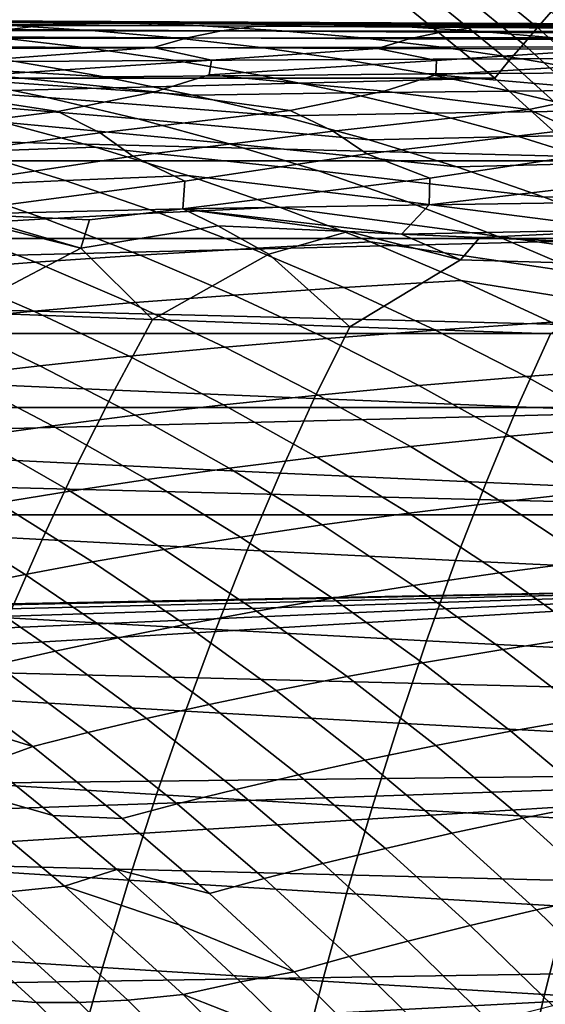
# Model space of a CAD drawing. Header units: metres. Extents: x -23 to 242, y -40 to 23.
# Tile 114 of 256: x 12.12 to 14.57, y 12.37 to 16.96. Entities that reach past the tile are written whole.
import ezdxf

# ---------------------------------------------------------------- set-up
doc = ezdxf.new("R2010")
doc.units = ezdxf.units.M
doc.layers.add('solid_10171013', color=7, linetype='CONTINUOUS')

msp = doc.modelspace()

# ---------------------------------------------------------------- linework, layer by layer
at = {"layer": 'solid_10171013'}
for points in [[(13.655604, 17.641586, 149.950989), (14.53161, 16.927299, 149.950989), (14.595319, 17.001511, 149.913422), (13.715473, 17.718931, 149.913422)], [(14.108851, 17.69194, 0.016885), (14.973184, 16.966679, 0.016885), (14.930686, 16.918524, 0.004193), (14.068807, 17.641726, 0.004193)], [(13.593658, 17.56156, 149.978119), (14.46569, 16.850512, 149.978119), (14.53161, 16.927299, 149.950989), (13.655604, 17.641586, 149.950989)], [(14.068807, 17.641726, 0.004193), (14.930686, 16.918524, 0.004193), (14.658078, 17.07015)], [(13.530314, 17.479725, 149.994522), (14.398282, 16.77199, 149.994522), (14.46569, 16.850512, 149.978119), (13.593658, 17.56156, 149.978119)], [(13.530314, 17.479725, 149.994522), (13.468713, 17.395201, 150), (14.332414, 16.690754, 150), (14.398282, 16.77199, 149.994522)], [(13.468713, 17.395201, 150), (-13.468695, 17.395216, 150), (-14.332395, 16.690769, 150)], [(14.332414, 16.690754, 150), (13.468713, 17.395201, 150), (-14.332395, 16.690769, 150)], [(-15.504307, 16.30541), (-14.658173, 17.070068), (15.504216, 16.305496)], [(-14.658173, 17.070068), (14.658078, 17.07015), (15.504216, 16.305496)], [(10.918133, 16.963676, 252.883591), (11.850245, 16.958069, 254.008835), (12.221836, 16.956923, 253.472321), (11.304754, 16.961473, 252.36319)], [(11.304754, 16.961473, 252.36319), (12.221836, 16.956923, 253.472321), (12.593819, 16.949743, 252.935623), (11.691713, 16.953205, 251.842651)], [(14.53161, 16.927299, 149.950989), (15.370312, 16.169559, 149.950989), (15.437698, 16.24045, 149.913422), (14.595319, 17.001511, 149.913422)], [(12.241495, 16.939785, 255.75174), (11.298785, 16.946184, 254.708313), (11.113028, 16.924442, 254.872894), (12.067882, 16.918419, 255.916443)], [(11.235462, 16.939472, 250.21846), (12.079013, 16.937506, 251.322021), (12.466652, 16.913025, 250.801361), (11.637201, 16.91361, 249.714462)], [(12.241495, 16.939785, 255.75174), (12.390984, 16.948317, 255.568192), (11.479192, 16.954504, 254.545273), (11.298785, 16.946184, 254.708313)], [(11.850245, 16.958069, 254.008835), (11.479192, 16.954504, 254.545273), (12.390984, 16.948317, 255.568192)], [(11.637201, 16.91361, 249.714462), (12.466652, 16.913025, 250.801361), (12.854527, 16.878765, 250.280823), (12.03912, 16.877823, 249.210587)], [(11.691713, 16.953205, 251.842651), (12.593819, 16.949743, 252.935623), (12.966186, 16.935204, 252.398788), (12.079013, 16.937506, 251.322021)], [(12.390984, 16.948317, 255.568192), (12.470129, 16.947792, 255.653763), (12.82558, 16.952427, 255.101944), (11.850245, 16.958069, 254.008835)], [(11.850245, 16.958069, 254.008835), (12.82558, 16.952427, 255.101944), (13.181581, 16.952299, 254.549942), (12.221836, 16.956923, 253.472321)], [(13.057585, 16.912481, 256.926605), (12.067882, 16.918419, 255.916443), (11.896215, 16.884319, 256.081512), (12.897458, 16.879187, 257.09137)], [(13.219558, 16.933485, 256.762115), (12.241495, 16.939785, 255.75174), (12.067882, 16.918419, 255.916443), (13.057585, 16.912481, 256.926605)], [(12.079013, 16.937506, 251.322021), (12.966186, 16.935204, 252.398788), (13.338928, 16.911999, 251.861923), (12.466652, 16.913025, 250.801361)], [(12.221836, 16.956923, 253.472321), (13.181581, 16.952299, 254.549942), (13.538009, 16.946136, 253.997681), (12.593819, 16.949743, 252.935623)], [(12.241495, 16.939785, 255.75174), (12.470129, 16.947792, 255.653763), (12.390984, 16.948317, 255.568192)], [(12.241495, 16.939785, 255.75174), (13.219558, 16.933485, 256.762115), (13.436063, 16.941595, 256.659332), (12.470129, 16.947792, 255.653763)], [(12.470129, 16.947792, 255.653763), (13.501906, 16.941185, 256.725372), (13.841449, 16.946875, 256.158997), (12.82558, 16.952427, 255.101944)], [(12.470129, 16.947792, 255.653763), (13.436063, 16.941595, 256.659332), (13.501906, 16.941185, 256.725372)], [(12.593819, 16.949743, 252.935623), (13.538009, 16.946136, 253.997681), (13.894846, 16.932665, 253.445267), (12.966186, 16.935204, 252.398788)], [(12.82558, 16.952427, 255.101944), (13.841449, 16.946875, 256.158997), (14.181481, 16.947714, 255.592224), (13.181581, 16.952299, 254.549942)], [(12.966186, 16.935204, 252.398788), (13.894846, 16.932665, 253.445267), (14.252073, 16.910629, 252.892807), (13.338928, 16.911999, 251.861923)], [(14.23191, 16.927389, 257.738098), (13.219558, 16.933485, 256.762115), (13.057585, 16.912481, 256.926605), (14.081105, 16.906742, 257.90213)], [(13.181581, 16.952299, 254.549942), (14.181481, 16.947714, 255.592224), (14.521955, 16.94249, 255.025162), (13.538009, 16.946136, 253.997681)], [(13.219558, 16.933485, 256.762115), (14.23191, 16.927389, 257.738098), (13.501906, 16.941185, 256.725372), (13.436063, 16.941595, 256.659332)], [(13.841449, 16.946875, 256.158997), (13.501906, 16.941185, 256.725372), (14.00619, 16.938118, 257.221161)], [(14.23191, 16.927389, 257.738098), (14.00619, 16.938118, 257.221161), (13.501906, 16.941185, 256.725372)], [(13.538009, 16.946136, 253.997681), (14.521955, 16.94249, 255.025162), (14.862844, 16.929989, 254.457932), (13.894846, 16.932665, 253.445267)], [(13.841449, 16.946875, 256.158997), (14.89467, 16.94153, 257.176422), (15.218532, 16.943275, 256.595795), (14.181481, 16.947714, 255.592224)], [(14.518324, 16.93512, 257.707306), (14.571421, 16.934816, 257.756744), (14.89467, 16.94153, 257.176422), (13.841449, 16.946875, 256.158997)], [(13.841449, 16.946875, 256.158997), (14.00619, 16.938118, 257.221161), (14.518324, 16.93512, 257.707306)], [(13.894846, 16.932665, 253.445267), (14.862844, 16.929989, 254.457932), (15.204118, 16.909012, 253.890671), (14.252073, 16.910629, 252.892807)], [(14.23191, 16.927389, 257.738098), (14.518324, 16.93512, 257.707306), (14.00619, 16.938118, 257.221161)], [(15.277495, 16.921604, 258.678314), (14.23191, 16.927389, 257.738098), (14.081105, 16.906742, 257.90213), (15.137409, 16.90131, 258.841705)], [(14.181481, 16.947714, 255.592224), (15.218532, 16.943275, 256.595795), (15.54283, 16.938906, 256.014832), (14.521955, 16.94249, 255.025162)], [(15.277495, 16.921604, 258.678314), (14.518324, 16.93512, 257.707306), (14.23191, 16.927389, 257.738098)], [(14.46569, 16.850512, 149.978119), (15.300587, 16.096209, 149.978119), (15.370312, 16.169559, 149.950989), (14.53161, 16.927299, 149.950989)], [(15.277495, 16.921604, 258.678314), (14.571421, 16.934816, 257.756744), (14.518324, 16.93512, 257.707306)], [(14.521955, 16.94249, 255.025162), (15.54283, 16.938906, 256.014832), (15.86753, 16.927277, 255.433685), (14.862844, 16.929989, 254.457932)], [(11.267144, 16.876245, 248.117538), (12.03912, 16.877823, 249.210587), (12.441002, 16.831451, 248.707062), (11.682016, 16.828074, 247.631012)], [(11.896215, 16.884319, 256.081512), (11.727153, 16.837688, 256.246643), (12.739798, 16.833794, 257.256012), (12.897458, 16.879187, 257.09137)], [(12.03912, 16.877823, 249.210587), (12.854527, 16.878765, 250.280823), (13.242439, 16.834072, 249.76062), (12.441002, 16.831451, 248.707062)], [(12.466652, 16.913025, 250.801361), (13.338928, 16.911999, 251.861923), (13.711946, 16.879152, 251.32518), (12.854527, 16.878765, 250.280823)], [(12.897458, 16.879187, 257.09137), (12.739798, 16.833794, 257.256012), (13.785313, 16.830019, 258.230225), (13.932043, 16.874222, 258.066284)], [(12.854527, 16.878765, 250.280823), (13.711946, 16.879152, 251.32518), (14.085048, 16.836014, 250.788757), (13.242439, 16.834072, 249.76062)], [(14.081105, 16.906742, 257.90213), (13.057585, 16.912481, 256.926605), (12.897458, 16.879187, 257.09137), (13.932043, 16.874222, 258.066284)], [(13.338928, 16.911999, 251.861923), (14.252073, 16.910629, 252.892807), (14.609593, 16.87908, 252.340469), (13.711946, 16.879152, 251.32518)], [(13.711946, 16.879152, 251.32518), (14.609593, 16.87908, 252.340469), (14.96723, 16.837376, 251.788467), (14.085048, 16.836014, 250.788757)], [(13.932043, 16.874222, 258.066284), (13.785313, 16.830019, 258.230225), (14.862721, 16.826481, 259.168182), (14.998966, 16.869541, 259.005096)], [(15.137409, 16.90131, 258.841705), (14.081105, 16.906742, 257.90213), (13.932043, 16.874222, 258.066284), (14.998966, 16.869541, 259.005096)], [(14.252073, 16.910629, 252.892807), (15.204118, 16.909012, 253.890671), (15.54568, 16.878647, 253.323517), (14.609593, 16.87908, 252.340469)], [(10.966409, 16.823845, 246.534546), (12.096533, 16.768515, 247.145111), (12.510463, 16.696924, 246.660065), (11.39276, 16.762184, 246.065887)], [(11.682016, 16.828074, 247.631012), (12.441002, 16.831451, 248.707062), (12.84263, 16.773855, 248.204147), (12.096533, 16.768515, 247.145111)], [(12.739798, 16.833794, 257.256012), (11.727153, 16.837688, 256.246643), (11.991832, 16.777786, 256.843811)], [(12.739798, 16.833794, 257.256012), (11.991832, 16.777786, 256.843811), (11.971134, 16.707582, 257.140717), (13.010943, 16.7756, 257.820404)], [(12.441002, 16.831451, 248.707062), (13.242439, 16.834072, 249.76062), (13.630179, 16.778309, 249.241013), (12.84263, 16.773855, 248.204147)], [(13.785313, 16.830019, 258.230225), (12.739798, 16.833794, 257.256012), (13.010943, 16.7756, 257.820404)], [(13.785313, 16.830019, 258.230225), (13.010943, 16.7756, 257.820404), (12.99915, 16.707405, 258.106476), (14.060946, 16.773512, 258.762451)], [(13.242439, 16.834072, 249.76062), (14.085048, 16.836014, 250.788757), (14.458045, 16.781952, 250.25293), (13.630179, 16.778309, 249.241013)], [(14.862721, 16.826481, 259.168182), (13.785313, 16.830019, 258.230225), (14.060946, 16.773512, 258.762451)], [(14.862721, 16.826481, 259.168182), (14.060946, 16.773512, 258.762451), (14.05717, 16.707254, 259.037811), (15.140954, 16.771637, 259.668854)], [(14.085048, 16.836014, 250.788757), (14.96723, 16.837376, 251.788467), (15.324806, 16.784885, 251.237015), (14.458045, 16.781952, 250.25293)], [(14.398282, 16.77199, 149.994522), (15.229289, 16.021202, 149.994522), (15.300587, 16.096209, 149.978119), (14.46569, 16.850512, 149.978119)], [(13.010943, 16.7756, 257.820404), (11.971134, 16.707582, 257.140717), (12.746417, 16.62797, 258.167236), (12.99915, 16.707405, 258.106476)], [(12.84263, 16.773855, 248.204147), (13.630179, 16.778309, 249.241013), (14.017544, 16.710835, 248.722229), (13.243786, 16.704391, 247.702072)], [(13.630179, 16.778309, 249.241013), (14.458045, 16.781952, 250.25293), (14.830744, 16.71633, 249.71788), (14.017544, 16.710835, 248.722229)], [(14.458045, 16.781952, 250.25293), (15.324806, 16.784885, 251.237015), (15.682143, 16.720976, 250.686356), (14.830744, 16.71633, 249.71788)], [(10.731986, 16.754778, 244.968536), (11.818398, 16.68832, 245.598129), (12.243082, 16.601606, 245.131516), (11.168234, 16.678488, 244.51825)], [(11.39276, 16.762184, 246.065887), (12.510463, 16.696924, 246.660065), (12.923578, 16.612658, 246.176147), (11.818398, 16.68832, 245.598129)], [(12.096533, 16.768515, 247.145111), (12.84263, 16.773855, 248.204147), (13.243786, 16.704391, 247.702072), (12.510463, 16.696924, 246.660065)], [(14.060946, 16.773512, 258.762451), (12.99915, 16.707405, 258.106476), (13.816176, 16.630112, 259.105316), (14.05717, 16.707254, 259.037811)], [(15.140954, 16.771637, 259.668854), (14.05717, 16.707254, 259.037811), (14.915046, 16.632286, 260.007507), (15.144352, 16.707249, 259.933563)], [(14.398282, 16.77199, 149.994522), (14.332414, 16.690754, 150), (15.159747, 15.943087, 150), (15.229289, 16.021202, 149.994522)], [(14.332414, 16.690754, 150), (-14.332395, 16.690769, 150), (-15.159729, 15.943104, 150)], [(15.159747, 15.943087, 150), (14.332414, 16.690754, 150), (-15.159729, 15.943104, 150)], [(11.971134, 16.707582, 257.140717), (11.706598, 16.625736, 257.194366), (12.292623, 16.535913, 258.040955), (12.746417, 16.62797, 258.167236)], [(11.818398, 16.68832, 245.598129), (12.923578, 16.612658, 246.176147), (13.335649, 16.515074, 245.693588), (12.243082, 16.601606, 245.131516)], [(12.510463, 16.696924, 246.660065), (13.243786, 16.704391, 247.702072), (13.644252, 16.622419, 247.201096), (12.923578, 16.612658, 246.176147)], [(12.99915, 16.707405, 258.106476), (12.746417, 16.62797, 258.167236), (13.377427, 16.540842, 259.000244), (13.816176, 16.630112, 259.105316)], [(13.243786, 16.704391, 247.702072), (14.017544, 16.710835, 248.722229), (14.404326, 16.631014, 248.204498), (13.644252, 16.622419, 247.201096)], [(14.05717, 16.707254, 259.037811), (13.816176, 16.630112, 259.105316), (14.49192, 16.545643, 259.923004), (14.915046, 16.632286, 260.007507)], [(14.017544, 16.710835, 248.722229), (14.830744, 16.71633, 249.71788), (15.202952, 16.638512, 249.183884), (14.404326, 16.631014, 248.204498)], [(11.168234, 16.678488, 244.51825), (12.243082, 16.601606, 245.131516), (12.666572, 16.501402, 244.66629), (11.603378, 16.589169, 244.069138)], [(14.404326, 16.631014, 248.204498), (15.202952, 16.638512, 249.183884), (15.574479, 16.547863, 248.651138), (14.790322, 16.538204, 247.68808)], [(11.706598, 16.625736, 257.194366), (11.238355, 16.530725, 257.046112), (11.430586, 16.427774, 257.527588), (12.292623, 16.535913, 258.040955)], [(12.243082, 16.601606, 245.131516), (13.335649, 16.515074, 245.693588), (13.746431, 16.403549, 245.212646), (12.666572, 16.501402, 244.66629)], [(12.746417, 16.62797, 258.167236), (12.292623, 16.535913, 258.040955), (12.490123, 16.435974, 258.496887), (13.377427, 16.540842, 259.000244)], [(12.923578, 16.612658, 246.176147), (13.644252, 16.622419, 247.201096), (14.043808, 16.5273, 246.701447), (13.335649, 16.515074, 245.693588)], [(13.816176, 16.630112, 259.105316), (13.377427, 16.540842, 259.000244), (13.578713, 16.443821, 259.431183), (14.49192, 16.545643, 259.923004)], [(13.644252, 16.622419, 247.201096), (14.404326, 16.631014, 248.204498), (14.790322, 16.538204, 247.68808), (14.043808, 16.5273, 246.701447)], [(14.915046, 16.632286, 260.007507), (14.49192, 16.545643, 259.923004), (14.69558, 16.451448, 260.329437), (15.63532, 16.550461, 260.807739)], [(11.603378, 16.589169, 244.069138), (12.666572, 16.501402, 244.66629), (13.088614, 16.387087, 244.202728), (12.037169, 16.486177, 243.621445)], [(14.49192, 16.545643, 259.923004), (13.578713, 16.443821, 259.431183), (13.734897, 16.337721, 259.807983), (14.69558, 16.451448, 260.329437)], [(12.292623, 16.535913, 258.040955), (11.430586, 16.427774, 257.527588), (11.577933, 16.315233, 257.946686), (12.490123, 16.435974, 258.496887)], [(13.377427, 16.540842, 259.000244), (12.490123, 16.435974, 258.496887), (12.642508, 16.326712, 258.894623), (13.578713, 16.443821, 259.431183)], [(12.666572, 16.501402, 244.66629), (13.746431, 16.403549, 245.212646), (14.155641, 16.277548, 244.733673), (13.088614, 16.387087, 244.202728)], [(13.335649, 16.515074, 245.693588), (14.043808, 16.5273, 246.701447), (14.442225, 16.418404, 246.203384), (13.746431, 16.403549, 245.212646)], [(14.043808, 16.5273, 246.701447), (14.790322, 16.538204, 247.68808), (15.175312, 16.431782, 247.173203), (14.442225, 16.418404, 246.203384)], [(11.447079, 16.469536, 242.561844), (12.037169, 16.486177, 243.621445), (12.469343, 16.368906, 243.175446), (11.888266, 16.349159, 242.13353)], [(12.037169, 16.486177, 243.621445), (13.088614, 16.387087, 244.202728), (13.508908, 16.258152, 243.74115), (12.469343, 16.368906, 243.175446)], [(12.490123, 16.435974, 258.496887), (11.577933, 16.315233, 257.946686), (11.770226, 16.194345, 258.387451), (12.642508, 16.326712, 258.894623)], [(13.578713, 16.443821, 259.431183), (12.642508, 16.326712, 258.894623), (12.885342, 16.209898, 259.351288), (13.734897, 16.337721, 259.807983)], [(14.69558, 16.451448, 260.329437), (13.734897, 16.337721, 259.807983), (14.029334, 16.224819, 260.278076), (14.854391, 16.348396, 260.685791)], [(13.746431, 16.403549, 245.212646), (14.442225, 16.418404, 246.203384), (14.839231, 16.295172, 245.70726), (14.155641, 16.277548, 244.733673)], [(14.442225, 16.418404, 246.203384), (15.175312, 16.431782, 247.173203), (15.559036, 16.311159, 246.660248), (14.839231, 16.295172, 245.70726)], [(11.888266, 16.349159, 242.13353), (12.469343, 16.368906, 243.175446), (12.899587, 16.236868, 242.731461), (12.327332, 16.213871, 241.707245)], [(12.469343, 16.368906, 243.175446), (13.508908, 16.258152, 243.74115), (13.927147, 16.114111, 243.281906), (12.899587, 16.236868, 242.731461)], [(13.088614, 16.387087, 244.202728), (14.155641, 16.277548, 244.733673), (14.562979, 16.136555, 244.257019), (13.508908, 16.258152, 243.74115)], [(11.344537, 16.327927, 241.078537), (11.888266, 16.349159, 242.13353), (12.327332, 16.213871, 241.707245), (11.791379, 16.189255, 240.67009)], [(12.642508, 16.326712, 258.894623), (11.770226, 16.194345, 258.387451), (11.754464, 16.061409, 258.62616), (12.885342, 16.209898, 259.351288)], [(13.734897, 16.337721, 259.807983), (12.885342, 16.209898, 259.351288), (12.876508, 16.081001, 259.581116), (14.029334, 16.224819, 260.278076)], [(14.854391, 16.348396, 260.685791), (14.029334, 16.224819, 260.278076), (14.026542, 16.099833, 260.498993), (15.201479, 16.239264, 261.166504)], [(-16.310373, 15.499056), (-15.504307, 16.30541), (16.310287, 15.499146)], [(-15.504307, 16.30541), (15.504216, 16.305496), (16.310287, 15.499146)], [(14.155641, 16.277548, 244.733673), (14.839231, 16.295172, 245.70726), (15.234539, 16.157057, 245.21344), (14.562979, 16.136555, 244.257019)], [(12.327332, 16.213871, 241.707245), (12.899587, 16.236868, 242.731461), (13.327576, 16.089615, 242.289825), (12.763936, 16.063259, 241.283325)], [(14.029334, 16.224819, 260.278076), (12.876508, 16.081001, 259.581116), (14.026542, 16.099833, 260.498993)], [(12.899587, 16.236868, 242.731461), (13.927147, 16.114111, 243.281906), (14.343018, 15.954482, 242.825333), (13.327576, 16.089615, 242.289825)], [(13.508908, 16.258152, 243.74115), (14.562979, 16.136555, 244.257019), (14.968149, 15.980051, 243.78302), (13.927147, 16.114111, 243.281906)], [(15.201479, 16.239264, 261.166504), (14.026542, 16.099833, 260.498993), (15.204089, 16.118015, 261.378693)], [(11.290117, 16.163166, 239.621063), (11.791379, 16.189255, 240.67009), (12.235547, 16.035147, 240.264023), (11.740961, 16.005445, 239.233078)], [(12.885342, 16.209898, 259.351288), (11.754464, 16.061409, 258.62616), (11.855247, 16.056829, 258.725891), (12.876508, 16.081001, 259.581116)], [(11.791379, 16.189255, 240.67009), (12.327332, 16.213871, 241.707245), (12.763936, 16.063259, 241.283325), (12.235547, 16.035147, 240.264023)], [(14.562979, 16.136555, 244.257019), (15.234539, 16.157057, 245.21344), (15.627864, 16.003517, 244.72226), (14.968149, 15.980051, 243.78302)], [(12.763936, 16.063259, 241.283325), (13.327576, 16.089615, 242.289825), (13.752986, 15.926696, 241.850876), (13.19774, 15.896903, 240.862106)], [(14.026542, 16.099833, 260.498993), (12.876508, 16.081001, 259.581116), (13.897296, 15.963799, 260.61261)], [(13.327576, 16.089615, 242.289825), (14.343018, 15.954482, 242.825333), (14.75621, 15.77878, 242.37178), (13.752986, 15.926696, 241.850876)], [(15.204089, 16.118015, 261.378693), (14.026542, 16.099833, 260.498993), (13.897296, 15.963799, 260.61261), (15.082427, 15.985929, 261.491882)], [(13.927147, 16.114111, 243.281906), (14.968149, 15.980051, 243.78302), (15.370854, 15.807524, 243.312057), (14.343018, 15.954482, 242.825333)], [(11.754464, 16.061409, 258.62616), (11.541699, 15.925925, 258.671661), (11.833386, 15.599165, 259.459991), (12.399918, 15.898063, 259.475861)], [(11.855247, 16.056829, 258.725891), (11.754464, 16.061409, 258.62616), (12.399918, 15.898063, 259.475861)], [(12.876508, 16.081001, 259.581116), (11.855247, 16.056829, 258.725891), (12.441386, 16.030172, 259.29306)], [(12.441386, 16.030172, 259.29306), (11.855247, 16.056829, 258.725891), (12.399918, 15.898063, 259.475861)], [(12.235547, 16.035147, 240.264023), (12.763936, 16.063259, 241.283325), (13.19774, 15.896903, 240.862106), (12.676682, 15.865225, 239.860672)], [(12.876508, 16.081001, 259.581116), (12.441386, 16.030172, 259.29306), (12.399918, 15.898063, 259.475861), (13.03926, 16.002871, 259.849915)], [(12.876508, 16.081001, 259.581116), (13.03926, 16.002871, 259.849915), (13.647718, 15.975135, 260.395081)], [(12.876508, 16.081001, 259.581116), (13.647718, 15.975135, 260.395081), (13.897296, 15.963799, 260.61261)], [(11.278755, 15.974302, 238.191574), (11.740961, 16.005445, 239.233078), (12.188535, 15.831842, 238.847794), (11.732043, 15.79692, 237.824692)], [(11.740961, 16.005445, 239.233078), (12.235547, 16.035147, 240.264023), (12.676682, 15.865225, 239.860672), (12.188535, 15.831842, 238.847794)], [(13.03926, 16.002871, 259.849915), (12.399918, 15.898063, 259.475861), (12.735344, 15.565042, 260.261932), (13.277366, 15.870428, 260.253937)], [(13.647718, 15.975135, 260.395081), (13.03926, 16.002871, 259.849915), (13.277366, 15.870428, 260.253937)], [(13.647718, 15.975135, 260.395081), (13.277366, 15.870428, 260.253937), (13.655743, 15.531316, 261.035309), (14.172103, 15.843133, 261.004578)], [(13.897296, 15.963799, 260.61261), (13.647718, 15.975135, 260.395081), (14.172103, 15.843133, 261.004578)], [(15.082427, 15.985929, 261.491882), (13.897296, 15.963799, 260.61261), (14.261981, 15.947297, 260.924255)], [(14.261981, 15.947297, 260.924255), (13.897296, 15.963799, 260.61261), (14.172103, 15.843133, 261.004578)], [(15.082427, 15.985929, 261.491882), (14.261981, 15.947297, 260.924255), (14.880746, 15.919392, 261.436768)], [(14.343018, 15.954482, 242.825333), (15.370854, 15.807524, 243.312057), (15.770797, 15.618455, 242.844452), (14.75621, 15.77878, 242.37178)], [(15.159747, 15.943087, 150), (-15.159729, 15.943104, 150), (-15.947886, 15.15467, 150)], [(15.947903, 15.154652, 150), (15.159747, 15.943087, 150), (-15.947886, 15.15467, 150)], [(13.19774, 15.896903, 240.862106), (13.752986, 15.926696, 241.850876), (14.175491, 15.747658, 241.414932), (13.628402, 15.71439, 240.443909)], [(13.752986, 15.926696, 241.850876), (14.75621, 15.77878, 242.37178), (15.166414, 15.586518, 241.9216), (14.175491, 15.747658, 241.414932)], [(14.880746, 15.919392, 261.436768), (14.261981, 15.947297, 260.924255), (14.172103, 15.843133, 261.004578), (15.082186, 15.816289, 261.72644)], [(12.399918, 15.898063, 259.475861), (11.833386, 15.599165, 259.459991), (12.735344, 15.565042, 260.261932)], [(12.188535, 15.831842, 238.847794), (12.676682, 15.865225, 239.860672), (13.114429, 15.67911, 239.460327), (12.632463, 15.642017, 238.46553)], [(12.676682, 15.865225, 239.860672), (13.19774, 15.896903, 240.862106), (13.628402, 15.71439, 240.443909), (13.114429, 15.67911, 239.460327)], [(13.277366, 15.870428, 260.253937), (12.735344, 15.565042, 260.261932), (13.655743, 15.531316, 261.035309)], [(11.732043, 15.79692, 237.824692), (12.188535, 15.831842, 238.847794), (12.632463, 15.642017, 238.46553), (12.181422, 15.603292, 237.460815)], [(15.082186, 15.816289, 261.72644), (14.172103, 15.843133, 261.004578), (13.655743, 15.531316, 261.035309), (14.592475, 15.498124, 261.778717)], [(11.305675, 15.760621, 236.79245), (11.732043, 15.79692, 237.824692), (12.181422, 15.603292, 237.460815), (11.759887, 15.563115, 236.447281)], [(13.628402, 15.71439, 240.443909), (14.175491, 15.747658, 241.414932), (14.594769, 15.552051, 240.982361), (14.055582, 15.515303, 240.029053)], [(14.175491, 15.747658, 241.414932), (15.166414, 15.586518, 241.9216), (15.573311, 15.377218, 241.475128), (14.594769, 15.552051, 240.982361)], [(12.632463, 15.642017, 238.46553), (13.114429, 15.67911, 239.460327), (13.548428, 15.476422, 239.063339), (13.072371, 15.43563, 238.086609)], [(13.114429, 15.67911, 239.460327), (13.628402, 15.71439, 240.443909), (14.055582, 15.515303, 240.029053), (13.548428, 15.476422, 239.063339)], [(12.181422, 15.603292, 237.460815), (12.632463, 15.642017, 238.46553), (13.072371, 15.43563, 238.086609), (12.626498, 15.393119, 237.100281)], [(11.642051, 15.274831, 259.772797), (12.557057, 15.235126, 260.569702), (12.735344, 15.565042, 260.261932), (11.833386, 15.599165, 259.459991)], [(11.759887, 15.563115, 236.447281), (12.181422, 15.603292, 237.460815), (12.626498, 15.393119, 237.100281), (12.209507, 15.34909, 236.105423)], [(11.365907, 15.521698, 235.425827), (11.759887, 15.563115, 236.447281), (12.209507, 15.34909, 236.105423), (11.819488, 15.303772, 235.102859)], [(12.557057, 15.235126, 260.569702), (13.490055, 15.195924, 261.337585), (13.655743, 15.531316, 261.035309), (12.735344, 15.565042, 260.261932)], [(14.055582, 15.515303, 240.029053), (14.594769, 15.552051, 240.982361), (15.010486, 15.339426, 240.553497), (14.478932, 15.299229, 239.617905)], [(-17.074446, 14.653085), (-16.310373, 15.499056), (17.074366, 14.653179)], [(-16.310373, 15.499056), (16.310287, 15.499146), (17.074366, 14.653179)], [(13.490055, 15.195924, 261.337585), (14.438895, 15.15738, 262.075134), (14.592475, 15.498124, 261.778717), (13.655743, 15.531316, 261.035309)], [(13.548428, 15.476422, 239.063339), (14.055582, 15.515303, 240.029053), (14.478932, 15.299229, 239.617905), (13.978315, 15.256788, 238.670013)], [(14.438895, 15.15738, 262.075134), (15.401432, 15.119653, 262.781006), (15.543428, 15.465603, 262.490814), (14.592475, 15.498124, 261.778717)], [(13.072371, 15.43563, 238.086609), (13.548428, 15.476422, 239.063339), (13.978315, 15.256788, 238.670013), (13.507874, 15.212342, 237.711349)], [(12.626498, 15.393119, 237.100281), (13.072371, 15.43563, 238.086609), (13.507874, 15.212342, 237.711349), (13.066869, 15.166103, 236.743378)], [(12.209507, 15.34909, 236.105423), (12.626498, 15.393119, 237.100281), (13.066869, 15.166103, 236.743378), (12.654116, 15.118287, 235.767197)], [(11.819488, 15.303772, 235.102859), (12.209507, 15.34909, 236.105423), (12.654116, 15.118287, 235.767197), (12.267747, 15.069145, 234.783478)], [(14.478932, 15.299229, 239.617905), (15.010486, 15.339426, 240.553497), (15.42213, 15.109431, 240.128845), (14.897932, 15.06585, 239.210938)], [(11.454484, 15.257403, 234.093307), (11.819488, 15.303772, 235.102859), (12.267747, 15.069145, 234.783478), (11.905843, 15.018934, 233.792831)], [(12.557057, 15.235126, 260.569702), (11.642051, 15.274831, 259.772797), (11.457097, 14.93751, 260.074188), (12.385036, 14.89249, 260.865631)], [(13.978315, 15.256788, 238.670013), (14.478932, 15.299229, 239.617905), (14.897932, 15.06585, 239.210938), (14.403563, 15.019925, 238.280869)], [(13.490055, 15.195924, 261.337585), (12.557057, 15.235126, 260.569702), (12.385036, 14.89249, 260.865631), (13.330502, 14.848091, 261.627655)], [(13.507874, 15.212342, 237.711349), (13.978315, 15.256788, 238.670013), (14.403563, 15.019925, 238.280869), (13.938437, 14.97191, 237.340225)], [(13.066869, 15.166103, 236.743378), (13.507874, 15.212342, 237.711349), (13.938437, 14.97191, 237.340225), (13.501992, 14.922037, 236.390564)], [(14.438895, 15.15738, 262.075134), (13.490055, 15.195924, 261.337585), (13.330502, 14.848091, 261.627655), (14.29131, 14.804488, 262.359039)], [(15.947903, 15.154652, 150), (-15.947886, 15.15467, 150), (-16.694983, 14.327498, 150)], [(-0.399854, 13.994287, 150), (16.694998, 14.327479, 150), (15.947903, 15.154652, 150), (-16.694983, 14.327498, 150)], [(12.654116, 15.118287, 235.767197), (13.066869, 15.166103, 236.743378), (13.501992, 14.922037, 236.390564), (13.093165, 14.870538, 235.432999)], [(15.401432, 15.119653, 262.781006), (14.438895, 15.15738, 262.075134), (14.29131, 14.804488, 262.359039), (15.265278, 14.761857, 263.05838)], [(12.267747, 15.069145, 234.783478), (12.654116, 15.118287, 235.767197), (13.093165, 14.870538, 235.432999), (12.710134, 14.817685, 234.468079)], [(11.905843, 15.018934, 233.792831), (12.267747, 15.069145, 234.783478), (12.710134, 14.817685, 234.468079), (12.351018, 14.763755, 233.496277)], [(14.403563, 15.019925, 238.280869), (14.897932, 15.06585, 239.210938), (15.311891, 14.81494, 238.808853), (14.823478, 14.765641, 237.89653)], [(11.566804, 14.967834, 232.795731), (11.905843, 15.018934, 233.792831), (12.351018, 14.763755, 233.496277), (12.014268, 14.708945, 232.517944)], [(13.938437, 14.97191, 237.340225), (14.403563, 15.019925, 238.280869), (14.823478, 14.765641, 237.89653), (14.363371, 14.714179, 236.973846)], [(12.385036, 14.89249, 260.865631), (11.457097, 14.93751, 260.074188), (11.278625, 14.587775, 260.364288), (12.21932, 14.537791, 261.149963)], [(13.501992, 14.922037, 236.390564), (13.938437, 14.97191, 237.340225), (14.363371, 14.714179, 236.973846), (13.931187, 14.660802, 236.042435)], [(13.330502, 14.848091, 261.627655), (12.385036, 14.89249, 260.865631), (12.21932, 14.537791, 261.149963), (13.17707, 14.488551, 261.905884)], [(13.093165, 14.870538, 235.432999), (13.501992, 14.922037, 236.390564), (13.931187, 14.660802, 236.042435), (13.525984, 14.605761, 235.103409)], [(12.710134, 14.817685, 234.468079), (13.093165, 14.870538, 235.432999), (13.525984, 14.605761, 235.103409), (13.145988, 14.549345, 234.157166)], [(14.29131, 14.804488, 262.359039), (13.330502, 14.848091, 261.627655), (13.17707, 14.488551, 261.905884), (14.149652, 14.440249, 262.630798)], [(12.351018, 14.763755, 233.496277), (12.710134, 14.817685, 234.468079), (13.145988, 14.549345, 234.157166), (12.789364, 14.491854, 233.204102)], [(15.265278, 14.761857, 263.05838), (14.29131, 14.804488, 262.359039), (14.149652, 14.440249, 262.630798), (15.134849, 14.393083, 263.323456)], [(12.014268, 14.708945, 232.517944), (12.351018, 14.763755, 233.496277), (12.789364, 14.491854, 233.204102), (12.454613, 14.4335, 232.244431)], [(14.363371, 14.714179, 236.973846), (14.823478, 14.765641, 237.89653), (15.237361, 14.493752, 237.51767), (14.781981, 14.438999, 236.612839)], [(11.698592, 14.653514, 231.533401), (12.014268, 14.708945, 232.517944), (12.454613, 14.4335, 232.244431), (12.14053, 14.374563, 231.278397)], [(13.931187, 14.660802, 236.042435), (14.363371, 14.714179, 236.973846), (14.781981, 14.438999, 236.612839), (14.353765, 14.382283, 235.699554)], [(-17.074446, 14.653085), (17.794987, 13.769098), (18.469526, 12.85012), (-17.795063, 13.769)], [(-17.074446, 14.653085), (17.074366, 14.653179), (17.794987, 13.769098)], [(11.402894, 14.597625, 230.542877), (11.698592, 14.653514, 231.533401), (12.14053, 14.374563, 231.278397), (11.846097, 14.315224, 230.306168)], [(13.525984, 14.605761, 235.103409), (13.931187, 14.660802, 236.042435), (14.353765, 14.382283, 235.699554), (13.951895, 14.323874, 234.778946)], [(12.21932, 14.537791, 261.149963), (11.278625, 14.587775, 260.364288), (11.106737, 14.226201, 260.64325), (12.059958, 14.171683, 261.422943)], [(13.145988, 14.549345, 234.157166), (13.525984, 14.605761, 235.103409), (13.951895, 14.323874, 234.778946), (13.574647, 14.264081, 233.851273)], [(13.17707, 14.488551, 261.905884), (12.21932, 14.537791, 261.149963), (12.059958, 14.171683, 261.422943), (13.029751, 14.118033, 262.172546)], [(12.789364, 14.491854, 233.204102), (13.145988, 14.549345, 234.157166), (13.574647, 14.264081, 233.851273), (13.220233, 14.20322, 232.916779)], [(12.454613, 14.4335, 232.244431), (12.789364, 14.491854, 233.204102), (13.220233, 14.20322, 232.916779), (12.887207, 14.141524, 231.975601)], [(14.149652, 14.440249, 262.630798), (13.17707, 14.488551, 261.905884), (13.029751, 14.118033, 262.172546), (14.01386, 14.065467, 262.890869)], [(12.14053, 14.374563, 231.278397), (12.454613, 14.4335, 232.244431), (12.887207, 14.141524, 231.975601), (12.574453, 14.079292, 231.027908)], [(15.134849, 14.393083, 263.323456), (14.149652, 14.440249, 262.630798), (14.01386, 14.065467, 262.890869), (15.010031, 14.014196, 263.576691)], [(14.353765, 14.382283, 235.699554), (14.781981, 14.438999, 236.612839), (15.193571, 14.146219, 236.257828), (14.769037, 14.086367, 235.362534)], [(11.846097, 14.315224, 230.306168), (12.14053, 14.374563, 231.278397), (12.574453, 14.079292, 231.027908), (12.281039, 14.016721, 230.073792)], [(13.951895, 14.323874, 234.778946), (14.353765, 14.382283, 235.699554), (14.769037, 14.086367, 235.362534), (14.370218, 14.0248, 234.460175)], [(-0.399854, 13.994287, 150), (0.399854, 13.994287, 150), (16.694998, 14.327479, 150)], [(0.399854, 13.994287, 150), (1.198118, 13.948631, 150), (16.694998, 14.327479, 150)], [(1.198118, 13.948631, 150), (1.992386, 13.857494, 150), (16.694998, 14.327479, 150)], [(1.992386, 13.857494, 150), (2.780181, 13.721169, 150), (16.694998, 14.327479, 150)], [(2.780181, 13.721169, 150), (3.559042, 13.54006, 150), (16.694998, 14.327479, 150)], [(4.32632, 13.31476, 150), (17.399603, 13.46304, 150), (16.694998, 14.327479, 150), (3.559042, 13.54006, 150)], [(11.57031, 14.255759, 229.328171), (11.846097, 14.315224, 230.306168), (12.281039, 14.016721, 230.073792), (12.006044, 13.954107, 229.113617)], [(13.574647, 14.264081, 233.851273), (13.951895, 14.323874, 234.778946), (14.370218, 14.0248, 234.460175), (13.995445, 13.961848, 233.550888)], [(13.220233, 14.20322, 232.916779), (13.574647, 14.264081, 233.851273), (13.995445, 13.961848, 233.550888), (13.642975, 13.897845, 232.634781)], [(12.887207, 14.141524, 231.975601), (13.220233, 14.20322, 232.916779), (13.642975, 13.897845, 232.634781), (13.311419, 13.833044, 231.711884)], [(13.029751, 14.118033, 262.172546), (12.059958, 14.171683, 261.422943), (11.906993, 13.79482, 261.684845), (12.888532, 13.73727, 262.42807)], [(12.574453, 14.079292, 231.027908), (12.887207, 14.141524, 231.975601), (13.311419, 13.833044, 231.711884), (12.999754, 13.767758, 230.782318)], [(14.01386, 14.065467, 262.890869), (13.029751, 14.118033, 262.172546), (12.888532, 13.73727, 262.42807), (13.883866, 13.680943, 263.139709)], [(12.281039, 14.016721, 230.073792), (12.574453, 14.079292, 231.027908), (12.999754, 13.767758, 230.782318), (12.707128, 13.702206, 229.846085)], [(15.010031, 14.014196, 263.576691), (14.01386, 14.065467, 262.890869), (13.883866, 13.680943, 263.139709), (14.890708, 13.626065, 263.818665)], [(14.370218, 14.0248, 234.460175), (14.769037, 14.086367, 235.362534), (15.176316, 13.772938, 235.031952), (14.780277, 13.70846, 234.147629)], [(13.995445, 13.961848, 233.550888), (14.370218, 14.0248, 234.460175), (14.780277, 13.70846, 234.147629), (14.407717, 13.642603, 233.256516)], [(12.006044, 13.954107, 229.113617), (12.281039, 14.016721, 230.073792), (12.707128, 13.702206, 229.846085), (12.432713, 13.636702, 228.903488)], [(12.176105, 13.571539, 227.955093), (11.652563, 13.733563, 227.163483), (11.333052, 13.965185, 227.295822), (11.748985, 13.891724, 228.148071)], [(12.432713, 13.636702, 228.903488), (12.176105, 13.571539, 227.955093), (11.748985, 13.891724, 228.148071), (12.006044, 13.954107, 229.113617)], [(13.642975, 13.897845, 232.634781), (13.995445, 13.961848, 233.550888), (14.407717, 13.642603, 233.256516), (14.05694, 13.575722, 232.358566)], [(13.311419, 13.833044, 231.711884), (13.642975, 13.897845, 232.634781), (14.05694, 13.575722, 232.358566), (13.726619, 13.508082, 231.45372)], [(12.888532, 13.73727, 262.42807), (11.906993, 13.79482, 261.684845), (11.760462, 13.40785, 261.935913), (12.753398, 13.346979, 262.672699)], [(12.999754, 13.767758, 230.782318), (13.311419, 13.833044, 231.711884), (13.726619, 13.508082, 231.45372), (13.415816, 13.440021, 230.541992)], [(-17.795063, 13.769), (18.469526, 12.85012), (19.096766, 11.898045), (-18.469597, 12.850019)], [(12.707128, 13.702206, 229.846085), (12.999754, 13.767758, 230.782318), (13.415816, 13.440021, 230.541992), (13.123772, 13.37177, 229.623383)], [(12.176105, 13.571539, 227.955093), (11.964715, 13.495304, 227.034195), (11.652563, 13.733563, 227.163483)], [(12.432713, 13.636702, 228.903488), (12.707128, 13.702206, 229.846085), (13.123772, 13.37177, 229.623383), (12.849745, 13.303666, 228.698074)], [(13.883866, 13.680943, 263.139709), (12.888532, 13.73727, 262.42807), (12.753398, 13.346979, 262.672699), (13.759605, 13.287459, 263.377716)], [(14.407717, 13.642603, 233.256516), (14.780277, 13.70846, 234.147629), (15.181395, 13.374774, 233.841888), (14.810797, 13.306302, 232.968674)], [(14.890708, 13.626065, 263.818665), (13.883866, 13.680943, 263.139709), (13.759605, 13.287459, 263.377716), (14.776766, 13.229531, 264.049835)], [(12.849745, 13.303666, 228.698074), (12.593414, 13.236019, 227.766525), (12.176105, 13.571539, 227.955093), (12.432713, 13.636702, 228.903488)], [(14.05694, 13.575722, 232.358566), (14.407717, 13.642603, 233.256516), (14.810797, 13.306302, 232.968674), (14.46148, 13.236837, 232.088623)], [(12.176105, 13.571539, 227.955093), (12.593414, 13.236019, 227.766525), (12.269797, 13.250289, 226.907837), (11.964715, 13.495304, 227.034195)], [(13.726619, 13.508082, 231.45372), (14.05694, 13.575722, 232.358566), (14.46148, 13.236837, 232.088623), (14.132173, 13.166665, 231.201508)], [(11.75132, 13.396849, 225.909256), (11.964715, 13.495304, 227.034195), (12.269797, 13.250289, 226.907837)], [(13.415816, 13.440021, 230.541992), (13.726619, 13.508082, 231.45372), (14.132173, 13.166665, 231.201508), (13.822031, 13.096137, 230.307343)], [(4.32632, 13.31476, 150), (5.079339, 13.046075, 150), (17.399603, 13.46304, 150)], [(5.079339, 13.046075, 150), (5.815754, 12.734864, 150), (17.399603, 13.46304, 150)], [(6.53327, 12.382096, 150), (18.059151, 12.56448, 150), (17.399603, 13.46304, 150), (5.815754, 12.734864, 150)], [(13.123772, 13.37177, 229.623383), (13.415816, 13.440021, 230.541992), (13.822031, 13.096137, 230.307343), (13.530379, 13.025505, 229.406021)], [(11.49217, 13.372334, 224.806946), (11.75132, 13.396849, 225.909256), (12.324848, 12.919173, 225.694031), (12.066721, 12.894059, 224.613678)], [(12.753398, 13.346979, 262.672699), (11.760462, 13.40785, 261.935913), (11.62034, 13.011371, 262.17627), (12.624301, 12.947766, 262.906708)], [(12.324848, 12.919173, 225.694031), (11.75132, 13.396849, 225.909256), (12.269797, 13.250289, 226.907837), (12.568364, 12.998102, 226.784164)], [(13.759605, 13.287459, 263.377716), (12.753398, 13.346979, 262.672699), (12.624301, 12.947766, 262.906708), (13.641007, 12.885631, 263.605133)], [(12.849745, 13.303666, 228.698074), (13.123772, 13.37177, 229.623383), (13.530379, 13.025505, 229.406021), (13.25657, 12.955122, 228.497681)], [(13.25657, 12.955122, 228.497681), (13.000362, 12.885317, 227.582642), (12.593414, 13.236019, 227.766525), (12.849745, 13.303666, 228.698074)], [(14.776766, 13.229531, 264.049835), (13.759605, 13.287459, 263.377716), (13.641007, 12.885631, 263.605133), (14.668115, 12.825213, 264.270477)], [(14.46148, 13.236837, 232.088623), (14.810797, 13.306302, 232.968674), (15.204041, 12.952957, 232.687866), (14.855963, 12.881241, 231.825363)], [(13.000362, 12.885317, 227.582642), (12.568364, 12.998102, 226.784164), (12.269797, 13.250289, 226.907837), (12.593414, 13.236019, 227.766525)], [(14.132173, 13.166665, 231.201508), (14.46148, 13.236837, 232.088623), (14.855963, 12.881241, 231.825363), (14.527467, 12.808871, 230.955673)], [(13.822031, 13.096137, 230.307343), (14.132173, 13.166665, 231.201508), (14.527467, 12.808871, 230.955673), (14.217799, 12.736218, 230.07872)], [(13.530379, 13.025505, 229.406021), (13.822031, 13.096137, 230.307343), (14.217799, 12.736218, 230.07872), (13.926373, 12.663551, 229.194336)], [(12.624301, 12.947766, 262.906708), (11.62034, 13.011371, 262.17627), (11.486568, 12.605948, 262.406067), (12.501171, 12.540177, 263.130188)], [(13.25657, 12.955122, 228.497681), (13.530379, 13.025505, 229.406021), (13.926373, 12.663551, 229.194336), (13.652631, 12.591241, 228.302582)], [(12.324848, 12.919173, 225.694031), (12.568364, 12.998102, 226.784164), (12.860011, 12.739087, 226.663361)], [(13.396414, 12.519634, 227.403687), (12.860011, 12.739087, 226.663361), (12.568364, 12.998102, 226.784164), (13.000362, 12.885317, 227.582642)], [(12.066721, 12.894059, 224.613678), (12.324848, 12.919173, 225.694031), (12.877386, 12.413513, 225.48671), (12.620364, 12.388266, 224.427414)], [(12.877386, 12.413513, 225.48671), (12.324848, 12.919173, 225.694031), (12.860011, 12.739087, 226.663361), (13.144946, 12.473115, 226.545334)], [(13.641007, 12.885631, 263.605133), (12.624301, 12.947766, 262.906708), (12.501171, 12.540177, 263.130188), (13.527995, 12.475979, 263.822113)], [(13.652631, 12.591241, 228.302582), (13.396414, 12.519634, 227.403687), (13.000362, 12.885317, 227.582642), (13.25657, 12.955122, 228.497681)], [(11.45233, 12.899058, 221.334045), (11.633224, 12.884563, 222.432968), (12.192129, 12.37749, 222.287827), (12.015347, 12.390959, 221.209137)], [(11.633224, 12.884563, 222.432968), (11.837375, 12.882465, 223.526306), (12.393124, 12.376182, 223.360764), (12.192129, 12.37749, 222.287827)], [(11.837375, 12.882465, 223.526306), (12.066721, 12.894059, 224.613678), (12.620364, 12.388266, 224.427414), (12.393124, 12.376182, 223.360764)], [(14.668115, 12.825213, 264.270477), (13.641007, 12.885631, 263.605133), (13.527995, 12.475979, 263.822113), (14.564672, 12.41361, 264.480835)], [(14.527467, 12.808871, 230.955673), (14.855963, 12.881241, 231.825363), (15.239831, 12.509205, 231.569183), (14.911955, 12.435005, 230.716553)], [(-18.469597, 12.850019), (19.096766, 11.898045), (19.675112, 10.915094), (-19.09683, 11.89794)], [(15.703323, 12.766765, 264.901764), (14.668115, 12.825213, 264.270477), (14.564672, 12.41361, 264.480835), (15.608877, 12.353327, 265.105347)], [(14.217799, 12.736218, 230.07872), (14.527467, 12.808871, 230.955673), (14.911955, 12.435005, 230.716553), (14.602589, 12.3606, 229.856415)], [(13.396414, 12.519634, 227.403687), (13.144946, 12.473115, 226.545334), (12.860011, 12.739087, 226.663361)], [(13.926373, 12.663551, 229.194336), (14.217799, 12.736218, 230.07872), (14.602589, 12.3606, 229.856415), (14.311232, 12.286272, 228.988586)], [(11.447763, 12.703134, 219.077316), (11.586705, 12.666901, 220.17569), (12.128443, 12.158464, 220.075745), (11.995079, 12.19334, 218.996674)], [(11.586705, 12.666901, 220.17569), (12.015347, 12.390959, 221.209137), (12.555882, 11.856729, 221.089127), (12.128443, 12.158464, 220.075745)], [(13.652631, 12.591241, 228.302582), (13.926373, 12.663551, 229.194336), (14.311232, 12.286272, 228.988586), (14.03742, 12.212411, 228.113037)], [(12.501171, 12.540177, 263.130188), (11.486568, 12.605948, 262.406067), (11.359084, 12.192153, 262.625397), (12.383939, 12.124756, 263.343292)], [(6.53327, 12.382096, 150), (7.229609, 11.988859, 150), (18.059151, 12.56448, 150)], [(7.902267, 11.556557, 150), (18.672447, 11.633557, 150), (18.059151, 12.56448, 150), (7.229609, 11.988859, 150)], [(14.03742, 12.212411, 228.113037), (13.781075, 12.13938, 227.229874), (13.396414, 12.519634, 227.403687), (13.652631, 12.591241, 228.302582)], [(13.527995, 12.475979, 263.822113), (12.501171, 12.540177, 263.130188), (12.383939, 12.124756, 263.343292), (13.420492, 12.059025, 264.028809)], [(13.781075, 12.13938, 227.229874), (13.423587, 12.199909, 226.429916), (13.144946, 12.473115, 226.545334), (13.396414, 12.519634, 227.403687)], [(12.877386, 12.413513, 225.48671), (13.144946, 12.473115, 226.545334), (13.423587, 12.199909, 226.429916)], [(14.564672, 12.41361, 264.480835), (13.527995, 12.475979, 263.822113), (13.420492, 12.059025, 264.028809), (14.466355, 11.995219, 264.681)], [(12.620364, 12.388266, 224.427414), (12.877386, 12.413513, 225.48671), (13.407738, 11.880839, 225.287704), (13.151917, 11.855899, 224.248596)], [(12.877386, 12.413513, 225.48671), (13.423587, 12.199909, 226.429916), (13.695564, 11.919936, 226.317245), (13.407738, 11.880839, 225.287704)], [(15.608877, 12.353327, 265.105347), (14.564672, 12.41361, 264.480835), (14.466355, 11.995219, 264.681), (15.519183, 11.933599, 265.29892)], [(12.015347, 12.390959, 221.209137), (12.192129, 12.37749, 222.287827), (12.728781, 11.844273, 222.148407), (12.555882, 11.856729, 221.089127)], [(12.192129, 12.37749, 222.287827), (12.393124, 12.376182, 223.360764), (12.926755, 11.843613, 223.201767), (12.728781, 11.844273, 222.148407)], [(12.393124, 12.376182, 223.360764), (12.620364, 12.388266, 224.427414), (13.151917, 11.855899, 224.248596), (12.926755, 11.843613, 223.201767)]]:
    msp.add_3dface(points, dxfattribs=at)

doc.saveas('drawing.dxf')
